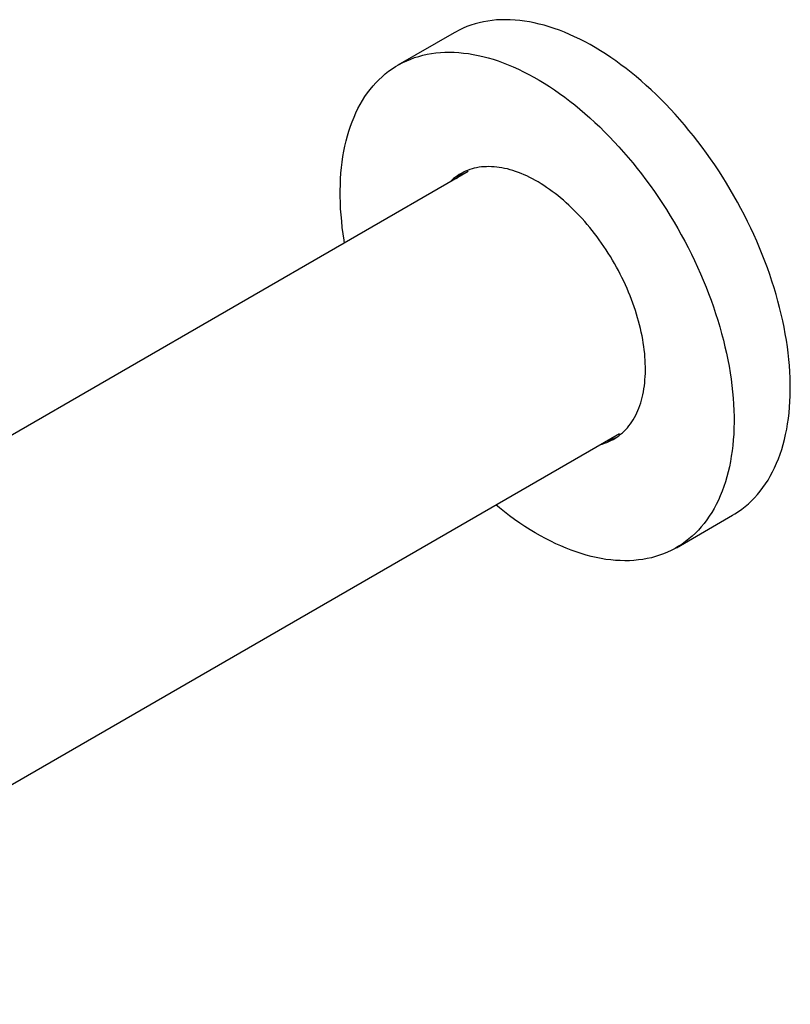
# Model space of a CAD drawing. Header units: millimetres. Extents: x 8 to 755, y 12 to 485.
# Tile 5 of 7: x 658 to 755, y 88 to 212. Entities that reach past the tile are written whole.
import ezdxf

# ---------------------------------------------------------------- set-up
doc = ezdxf.new("R2010")
doc.units = ezdxf.units.MM

msp = doc.modelspace()

# ---------------------------------------------------------------- linework, layer by layer
at = {"color": 7, "linetype": 'Continuous', "lineweight": 30}
for p, q in [((712.3, 210.05), (705.23, 205.97)), ((714.07, 192.6), (608.84, 131.85)), ((608.84, 87.97), (733.07, 159.69)), ((740.22, 145.34), (747.29, 149.43))]:
    msp.add_line(p, q, dxfattribs=at)
at = {"color": 7, "linetype": 'Continuous', "lineweight": 30, "flags": 128}
for points in [[(747.29, 149.43), (747.58, 149.6), (748.03, 149.89), (748.46, 150.19), (748.88, 150.52), (749.29, 150.87), (749.68, 151.24), (750.06, 151.63), (750.42, 152.04), (750.77, 152.46), (751.11, 152.91), (751.43, 153.37), (751.74, 153.85), (752.03, 154.35), (752.31, 154.87), (752.57, 155.4), (752.82, 155.95), (753.05, 156.52), (753.26, 157.1), (753.46, 157.7), (753.64, 158.31), (753.8, 158.94), (753.95, 159.58), (754.09, 160.24), (754.2, 160.91), (754.3, 161.59), (754.38, 162.28), (754.45, 162.99), (754.5, 163.71), (754.53, 164.44), (754.54, 165.18), (754.54, 165.93), (754.52, 166.69), (754.49, 167.45), (754.43, 168.23), (754.36, 169.01), (754.28, 169.81), (754.17, 170.6), (754.05, 171.41), (753.91, 172.22), (753.76, 173.04), (753.59, 173.86), (753.41, 174.68), (753.2, 175.51), (752.98, 176.34), (752.75, 177.17), (752.5, 178), (752.23, 178.84), (751.95, 179.68), (751.66, 180.51), (751.35, 181.35), (751.02, 182.18), (750.68, 183.02), (750.32, 183.85), (749.96, 184.68), (749.57, 185.5), (749.18, 186.32), (748.77, 187.14), (748.34, 187.95), (747.91, 188.75), (747.46, 189.55), (747, 190.35), (746.53, 191.13), (746.05, 191.91), (745.55, 192.68), (745.05, 193.44), (744.53, 194.19), (744.01, 194.93), (743.47, 195.66), (742.93, 196.38), (742.37, 197.09), (741.81, 197.78), (741.24, 198.47), (740.66, 199.14), (740.08, 199.8), (739.48, 200.44), (738.88, 201.07), (738.28, 201.69), (737.67, 202.29), (737.05, 202.87), (736.43, 203.44), (735.8, 203.99), (735.17, 204.53), (734.54, 205.05), (733.9, 205.55), (733.26, 206.03), (732.62, 206.5), (731.97, 206.95), (731.33, 207.38), (730.68, 207.79), (730.03, 208.18), (729.38, 208.55), (728.74, 208.9), (728.09, 209.23), (727.44, 209.54), (726.8, 209.84), (726.16, 210.11), (725.52, 210.36), (724.88, 210.58), (724.25, 210.79), (723.62, 210.98), (722.99, 211.14), (722.37, 211.29), (721.76, 211.41), (721.15, 211.51), (720.54, 211.58), (719.95, 211.64), (719.35, 211.68), (718.77, 211.69), (718.19, 211.68), (717.63, 211.65), (717.07, 211.59), (716.52, 211.52), (715.97, 211.42), (715.44, 211.3), (714.92, 211.16), (714.4, 211), (713.9, 210.82), (713.41, 210.61), (712.93, 210.39), (712.46, 210.14), (712.3, 210.05)], [(698.53, 183.62), (698.47, 183.98), (698.35, 184.79), (698.24, 185.59), (698.16, 186.38), (698.09, 187.16), (698.03, 187.94), (698, 188.71), (697.98, 189.46), (697.98, 190.21), (697.99, 190.95), (698.02, 191.68), (698.07, 192.4), (698.14, 193.11), (698.22, 193.8), (698.32, 194.48), (698.43, 195.15), (698.57, 195.81), (698.72, 196.45), (698.88, 197.08), (699.06, 197.69), (699.26, 198.29), (699.48, 198.87), (699.71, 199.44), (699.95, 199.99), (700.21, 200.52), (700.49, 201.04), (700.78, 201.54), (701.09, 202.02), (701.41, 202.48), (701.75, 202.93), (702.1, 203.36), (702.46, 203.76), (702.84, 204.15), (703.23, 204.52), (703.64, 204.87), (704.06, 205.2), (704.49, 205.51), (704.94, 205.79), (705.39, 206.06), (705.86, 206.31), (706.34, 206.53), (706.83, 206.74), (707.33, 206.92), (707.85, 207.08), (708.37, 207.22), (708.9, 207.34), (709.44, 207.44), (710, 207.51), (710.56, 207.57), (711.12, 207.6), (711.7, 207.61), (712.28, 207.59), (712.87, 207.56), (713.47, 207.5), (714.08, 207.42), (714.69, 207.32), (715.3, 207.2), (715.92, 207.06), (716.55, 206.9), (717.18, 206.71), (717.81, 206.5), (718.45, 206.27), (719.09, 206.02), (719.73, 205.75), (720.37, 205.46), (721.02, 205.15), (721.67, 204.82), (722.31, 204.47), (722.96, 204.1), (723.61, 203.71), (724.26, 203.3), (724.9, 202.87), (725.55, 202.42), (726.19, 201.95), (726.83, 201.47), (727.47, 200.97), (728.1, 200.45), (728.73, 199.91), (729.36, 199.36), (729.98, 198.79), (730.6, 198.21), (731.21, 197.61), (731.81, 196.99), (732.41, 196.36), (733.01, 195.72), (733.59, 195.06), (734.17, 194.39), (734.74, 193.7), (735.3, 193.01), (735.86, 192.3), (736.4, 191.58), (736.94, 190.85), (737.46, 190.11), (737.98, 189.36), (738.48, 188.6), (738.98, 187.83), (739.46, 187.05), (739.93, 186.26), (740.39, 185.47), (740.84, 184.67), (741.27, 183.87), (741.7, 183.06), (742.11, 182.24), (742.5, 181.42), (742.88, 180.59), (743.25, 179.77), (743.61, 178.94), (743.95, 178.1), (744.27, 177.27), (744.59, 176.43), (744.88, 175.59), (745.16, 174.76), (745.43, 173.92), (745.68, 173.09), (745.91, 172.26), (746.13, 171.43), (746.33, 170.6), (746.52, 169.77), (746.69, 168.95), (746.84, 168.14), (746.98, 167.33), (747.1, 166.52), (747.2, 165.72), (747.29, 164.93), (747.36, 164.15), (747.41, 163.37), (747.45, 162.6), (747.47, 161.85), (747.47, 161.1), (747.46, 160.36), (747.43, 159.63), (747.38, 158.91), (747.31, 158.2), (747.23, 157.51), (747.13, 156.83), (747.02, 156.16), (746.88, 155.5), (746.73, 154.86), (746.57, 154.23), (746.39, 153.62), (746.19, 153.02), (745.97, 152.44), (745.74, 151.87), (745.74, 151.87)], [(730.68, 158.31), (730.91, 158.37), (731.19, 158.46), (731.47, 158.56), (731.74, 158.67), (732, 158.8), (732.26, 158.93), (732.51, 159.08), (732.75, 159.24), (732.99, 159.41), (733.22, 159.59), (733.44, 159.78), (733.66, 159.98), (733.87, 160.2), (734.07, 160.42), (734.26, 160.65), (734.45, 160.9), (734.62, 161.15), (734.79, 161.42), (734.95, 161.69), (735.11, 161.98), (735.25, 162.27), (735.39, 162.57), (735.51, 162.89), (735.63, 163.21), (735.74, 163.53), (735.84, 163.87), (735.93, 164.22), (736.01, 164.57), (736.08, 164.93), (736.15, 165.3), (736.2, 165.67), (736.25, 166.06), (736.28, 166.44), (736.31, 166.84), (736.33, 167.24), (736.34, 167.65), (736.33, 168.06), (736.32, 168.48), (736.3, 168.9), (736.27, 169.33), (736.24, 169.76), (736.19, 170.19), (736.13, 170.63), (736.07, 171.07), (735.99, 171.52), (735.91, 171.97), (735.81, 172.42), (735.71, 172.87), (735.6, 173.33), (735.48, 173.79), (735.35, 174.24), (735.21, 174.7), (735.07, 175.16), (734.91, 175.62), (734.75, 176.08), (734.58, 176.54), (734.4, 177), (734.21, 177.46), (734.02, 177.92), (733.81, 178.37), (733.6, 178.82), (733.38, 179.28), (733.16, 179.73), (732.93, 180.17), (732.69, 180.61), (732.44, 181.05), (732.19, 181.49), (731.93, 181.92), (731.66, 182.35), (731.39, 182.77), (731.11, 183.19), (730.83, 183.6), (730.54, 184.01), (730.25, 184.41), (729.95, 184.81), (729.64, 185.2), (729.33, 185.58), (729.02, 185.96), (728.7, 186.33), (728.38, 186.69), (728.05, 187.04), (727.72, 187.39), (727.39, 187.73), (727.05, 188.06), (726.71, 188.38), (726.37, 188.69), (726.03, 189), (725.68, 189.29), (725.33, 189.58), (724.98, 189.85), (724.63, 190.12), (724.28, 190.37), (723.92, 190.62), (723.57, 190.86), (723.21, 191.08), (722.85, 191.3), (722.5, 191.5), (722.14, 191.7), (721.79, 191.88), (721.43, 192.05), (721.08, 192.21), (720.72, 192.36), (720.37, 192.49), (720.02, 192.62), (719.67, 192.73), (719.33, 192.84), (718.98, 192.93), (718.64, 193.01), (718.3, 193.07), (717.97, 193.13), (717.64, 193.17), (717.31, 193.2), (716.98, 193.22), (716.66, 193.23), (716.34, 193.22), (716.03, 193.21), (715.72, 193.18), (715.42, 193.14), (715.12, 193.08), (714.83, 193.02), (714.54, 192.94), (714.26, 192.85), (713.98, 192.75), (713.71, 192.64), (713.45, 192.51), (713.19, 192.38), (712.94, 192.23), (712.7, 192.07), (712.46, 191.9), (712.23, 191.72), (712.01, 191.53), (711.79, 191.33), (711.68, 191.22)], [(745.74, 151.87), (745.5, 151.32), (745.24, 150.79), (744.96, 150.27), (744.67, 149.77), (744.36, 149.29), (744.04, 148.83), (743.7, 148.38), (743.35, 147.95), (742.99, 147.55), (742.61, 147.16), (742.21, 146.79), (741.81, 146.44), (741.39, 146.11), (740.96, 145.8), (740.51, 145.52), (740.06, 145.25), (739.59, 145), (739.11, 144.78), (738.62, 144.57), (738.12, 144.39), (737.6, 144.23), (737.08, 144.09), (736.55, 143.97), (736.01, 143.87), (735.45, 143.8), (734.89, 143.74), (734.33, 143.71), (733.75, 143.7), (733.17, 143.72), (732.58, 143.75), (731.98, 143.81), (731.37, 143.88), (730.76, 143.98), (730.15, 144.11), (729.53, 144.25), (728.9, 144.41), (728.27, 144.6), (727.64, 144.81), (727, 145.04), (726.36, 145.29), (725.72, 145.56), (725.08, 145.85), (724.43, 146.16), (723.78, 146.49), (723.14, 146.84), (722.49, 147.21), (721.84, 147.6), (721.19, 148.01), (720.55, 148.44), (719.9, 148.89), (719.26, 149.36), (718.62, 149.84), (717.98, 150.34), (717.53, 150.71)]]:
    msp.add_lwpolyline(points, dxfattribs=at)
at = {"color": 7, "linetype": 'Continuous', "lineweight": 30}
for centre, start, end in [((717.29, 187.08), 124.4289, 135.81), ((729.9, 165.23), 284.1863, 295.5641)]:
    msp.add_arc(centre, 6.64, start, end, dxfattribs=at)

doc.saveas('drawing.dxf')
